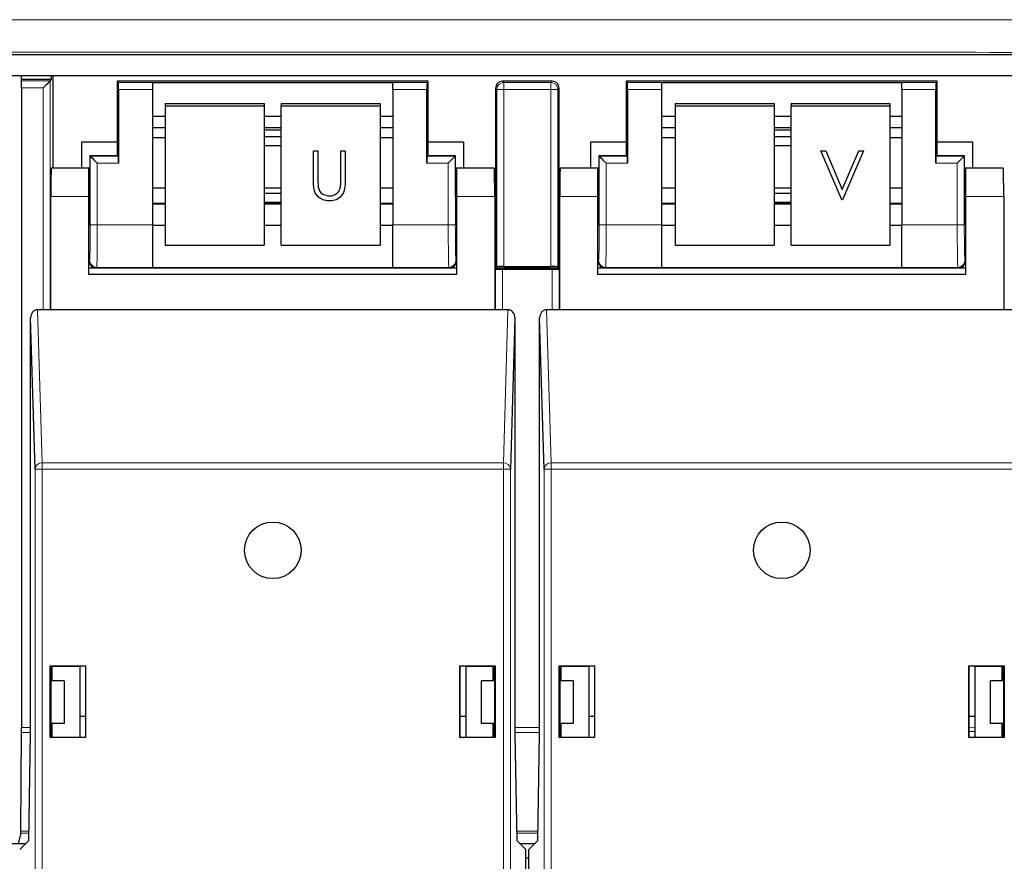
# Paper-space layout 'Blatt3' of a CAD drawing. Header units: millimetres. Extents: x 5 to 418, y 2 to 292.
# Tile 12 of 58: x 111 to 128, y 113 to 128. Entities that reach past the tile are written whole.
import ezdxf

# ---------------------------------------------------------------- set-up
doc = ezdxf.new("R2010")
doc.units = ezdxf.units.MM

psp = doc.layouts.new('Blatt3')

# ---------------------------------------------------------------- linework, layer by layer
at = {"color": 7, "linetype": 'Continuous', "lineweight": 25}
for p, q in [((99.298, 127.4061), (129.4002, 127.4061)), ((104.9241, 127.0374), (137.7241, 127.0374)), ((110.8976, 127.0374), (110.8976, 126.9624)), ((110.8976, 126.9624), (110.9031, 126.9405)), ((111.4356, 126.9624), (110.8976, 126.9624)), ((111.4137, 126.9405), (111.4356, 126.9624)), ((111.4356, 126.9624), (111.4356, 127.0374)), ((111.4616, 127.0374), (111.4616, 125.3951)), ((112.5991, 126.934), (112.5991, 125.86)), ((112.621, 126.9121), (112.5991, 126.934)), ((118.0991, 126.934), (112.5991, 126.934)), ((118.0772, 126.9121), (118.0991, 126.934)), ((118.0991, 125.86), (118.0991, 126.934)), ((120.2866, 126.934), (119.4116, 126.934)), ((121.5991, 126.934), (121.5991, 125.86)), ((121.621, 126.9121), (121.5991, 126.934)), ((127.0991, 126.934), (121.5991, 126.934)), ((127.0772, 126.9121), (127.0991, 126.934)), ((127.0991, 125.86), (127.0991, 126.934)), ((110.9036, 126.8155), (110.9036, 115.5141)), ((112.6231, 126.7871), (112.6231, 125.4871)), ((113.2241, 126.9143), (117.4741, 126.9143)), ((113.2241, 126.9143), (113.2241, 126.9121)), ((113.2241, 126.9121), (113.2241, 126.7871)), ((113.2241, 126.7871), (113.2241, 124.395)), ((117.4741, 126.9143), (117.4741, 126.9121)), ((117.4741, 126.7871), (117.4741, 126.9121)), ((117.4741, 126.7871), (117.4741, 124.395)), ((118.0751, 125.4871), (118.0751, 126.7871)), ((119.2866, 126.809), (119.2866, 123.634)), ((120.4116, 123.634), (120.4116, 126.809)), ((121.6231, 126.7871), (121.6231, 125.4871)), ((122.2241, 126.9143), (126.4741, 126.9143)), ((122.2241, 126.9143), (122.2241, 126.9121)), ((122.2241, 126.9121), (122.2241, 126.7871)), ((122.2241, 126.7871), (122.2241, 124.395)), ((126.4741, 126.9143), (126.4741, 126.9121)), ((126.4741, 126.7871), (126.4741, 126.9121)), ((126.4741, 126.7871), (126.4741, 124.395)), ((127.0751, 125.4871), (127.0751, 126.7871)), ((113.448, 126.5404), (115.198, 126.5404)), ((113.448, 126.5404), (113.448, 126.497)), ((113.448, 126.497), (115.198, 126.497)), ((113.448, 126.497), (113.448, 124.035)), ((115.198, 126.5404), (115.198, 126.497)), ((115.198, 126.497), (115.198, 124.035)), ((115.498, 126.5404), (117.248, 126.5404)), ((115.498, 126.5404), (115.498, 126.497)), ((115.498, 126.497), (117.248, 126.497)), ((115.498, 124.035), (115.498, 126.497)), ((117.248, 126.5404), (117.248, 126.497)), ((117.248, 126.497), (117.248, 124.035)), ((122.4627, 126.5404), (122.4627, 126.497)), ((122.4627, 126.5404), (124.2127, 126.5404)), ((122.4627, 126.497), (122.4627, 124.035)), ((122.4627, 126.497), (124.2127, 126.497)), ((124.2127, 126.5404), (124.2127, 126.497)), ((124.2127, 126.497), (124.2127, 124.035)), ((124.5127, 126.5404), (126.2627, 126.5404)), ((124.5127, 126.5404), (124.5127, 126.497)), ((124.5127, 126.497), (126.2627, 126.497)), ((124.5127, 124.035), (124.5127, 126.497)), ((126.2627, 126.5404), (126.2627, 126.497)), ((126.2627, 126.497), (126.2627, 124.035)), ((113.2241, 126.3143), (113.448, 126.3143)), ((115.198, 126.3143), (115.498, 126.3143)), ((117.248, 126.3143), (117.4741, 126.3143)), ((122.2241, 126.3143), (122.4627, 126.3143)), ((124.2127, 126.3143), (124.5127, 126.3143)), ((126.2627, 126.3143), (126.4741, 126.3143)), ((113.2241, 126.1139), (113.448, 126.1139)), ((115.198, 126.1139), (115.498, 126.1139)), ((115.498, 126.0682), (115.198, 126.0682)), ((117.248, 126.1139), (117.4741, 126.1139)), ((122.2241, 126.1139), (122.4627, 126.1139)), ((124.2127, 126.1139), (124.5127, 126.1139)), ((124.5127, 126.0682), (124.2127, 126.0682)), ((126.2627, 126.1139), (126.4741, 126.1139)), ((113.2241, 125.9417), (113.448, 125.9417)), ((115.498, 125.9542), (115.198, 125.9542)), ((117.248, 125.9417), (117.4741, 125.9417)), ((122.2241, 125.9417), (122.4627, 125.9417)), ((124.5127, 125.9542), (124.2127, 125.9542)), ((126.2627, 125.9417), (126.4741, 125.9417)), ((111.9741, 125.86), (112.5991, 125.86)), ((111.9741, 125.3951), (111.9741, 125.86)), ((112.5991, 125.86), (112.5991, 125.634)), ((115.198, 125.8005), (115.498, 125.8005)), ((116.0698, 125.7018), (116.1484, 125.7018)), ((116.0698, 125.7013), (116.0698, 125.7018)), ((116.1484, 125.7013), (116.1484, 125.7018)), ((116.5522, 125.7018), (116.6307, 125.7018)), ((116.5522, 125.7013), (116.5522, 125.7018)), ((116.6307, 125.7013), (116.6307, 125.7018)), ((118.0991, 125.634), (118.0991, 125.86)), ((118.0991, 125.86), (118.7241, 125.86)), ((118.7241, 125.86), (118.7241, 125.3951)), ((120.9741, 125.86), (121.5991, 125.86)), ((120.9741, 125.3951), (120.9741, 125.86)), ((121.5991, 125.86), (121.5991, 125.634)), ((124.2127, 125.8005), (124.5127, 125.8005)), ((125.0425, 125.7018), (125.1266, 125.7018)), ((125.0425, 125.7013), (125.0425, 125.7018)), ((125.1266, 125.7018), (125.4183, 125.0227)), ((125.1266, 125.7013), (125.1266, 125.7018)), ((125.4183, 125.0227), (125.7099, 125.7018)), ((125.7099, 125.7018), (125.7941, 125.7018)), ((125.7099, 125.7013), (125.7099, 125.7018)), ((125.7941, 125.7013), (125.7941, 125.7018)), ((127.0991, 125.634), (127.0991, 125.86)), ((127.0991, 125.86), (127.7241, 125.86)), ((127.7241, 125.86), (127.7241, 125.3951)), ((112.5991, 125.6161), (112.117, 125.6161)), ((112.121, 125.6121), (112.117, 125.6161)), ((112.117, 125.6161), (112.117, 124.8951)), ((112.621, 125.6121), (112.5991, 125.634)), ((112.5991, 125.634), (112.5991, 125.6161)), ((116.0698, 125.7013), (116.1484, 125.7013)), ((116.0698, 125.1809), (116.0698, 125.7013)), ((116.1484, 125.7013), (116.1484, 125.185)), ((116.5522, 125.7013), (116.6307, 125.7013)), ((116.5522, 125.185), (116.5522, 125.7013)), ((116.6307, 125.7013), (116.6307, 125.1809)), ((118.0772, 125.6121), (118.0991, 125.634)), ((118.0991, 125.6161), (118.0991, 125.634)), ((118.5812, 125.6161), (118.0991, 125.6161)), ((118.5772, 125.6121), (118.5812, 125.6161)), ((118.5812, 124.8951), (118.5812, 125.6161)), ((121.117, 125.6161), (121.117, 124.8951)), ((121.121, 125.6121), (121.117, 125.6161)), ((121.5991, 125.6161), (121.117, 125.6161)), ((121.621, 125.6121), (121.5991, 125.634)), ((121.5991, 125.634), (121.5991, 125.6161)), ((125.0425, 125.7013), (125.1266, 125.7013)), ((125.4126, 124.8396), (125.0425, 125.7013)), ((125.1266, 125.7013), (125.4183, 125.0223)), ((125.4183, 125.0223), (125.7099, 125.7013)), ((125.7941, 125.7013), (125.4239, 124.8396)), ((125.7099, 125.7013), (125.7941, 125.7013)), ((127.0772, 125.6121), (127.0991, 125.634)), ((127.0991, 125.6161), (127.0991, 125.634)), ((127.5812, 125.6161), (127.0991, 125.6161)), ((127.5772, 125.6121), (127.5812, 125.6161)), ((127.5812, 124.8951), (127.5812, 125.6161)), ((112.0991, 125.3951), (111.4328, 125.3951)), ((112.117, 125.3951), (112.0991, 125.3951)), ((112.0991, 124.8951), (112.0991, 125.3951)), ((118.5991, 125.3951), (118.5812, 125.3951)), ((119.2654, 125.3951), (118.5991, 125.3951)), ((118.5991, 125.3951), (118.5991, 124.8951)), ((121.0991, 125.3951), (120.4328, 125.3951)), ((121.117, 125.3951), (121.0991, 125.3951)), ((121.0991, 124.8951), (121.0991, 125.3951)), ((127.5991, 125.3951), (127.5812, 125.3951)), ((127.5991, 125.3951), (127.5991, 124.8951)), ((128.2654, 125.3951), (127.5991, 125.3951)), ((113.448, 125.0436), (113.2241, 125.0436)), ((115.498, 125.0436), (115.198, 125.0436)), ((116.1519, 125.0704), (116.1519, 125.0709)), ((116.5433, 125.0513), (116.5433, 125.0517)), ((117.4741, 125.0436), (117.248, 125.0436)), ((122.4627, 125.0436), (122.2241, 125.0436)), ((124.5127, 125.0436), (124.2127, 125.0436)), ((125.4183, 125.0223), (125.4183, 125.0227)), ((126.4741, 125.0436), (126.2627, 125.0436)), ((111.4241, 122.8951), (111.4241, 124.8951)), ((112.0991, 123.5201), (112.0991, 124.8951)), ((115.498, 124.9486), (115.198, 124.9486)), ((116.3545, 124.9059), (116.3545, 124.9063)), ((118.5991, 124.8951), (118.5991, 123.5201)), ((119.2741, 124.8951), (119.2741, 122.8951)), ((120.4241, 122.8951), (120.4241, 124.8951)), ((121.0991, 123.5201), (121.0991, 124.8951)), ((124.5127, 124.9486), (124.2127, 124.9486)), ((125.4239, 124.8396), (125.4126, 124.8396)), ((127.5991, 124.8951), (127.5991, 123.5201)), ((128.2741, 124.8951), (128.2741, 122.8951)), ((113.448, 124.7736), (113.2241, 124.7736)), ((115.198, 124.7949), (115.498, 124.7949)), ((115.498, 124.7736), (115.198, 124.7736)), ((117.4741, 124.7736), (117.248, 124.7736)), ((122.4627, 124.7736), (122.2241, 124.7736)), ((124.2127, 124.7949), (124.5127, 124.7949)), ((124.5127, 124.7736), (124.2127, 124.7736)), ((126.4741, 124.7736), (126.2627, 124.7736)), ((112.0991, 124.3951), (112.1083, 124.3951)), ((113.2241, 124.395), (113.2241, 123.6451)), ((113.2241, 124.3908), (113.448, 124.3908)), ((115.198, 124.3908), (115.498, 124.3908)), ((117.248, 124.3908), (117.4741, 124.3908)), ((117.4741, 123.6451), (117.4741, 124.395)), ((118.5899, 124.3951), (118.5991, 124.3951)), ((121.0991, 124.3951), (121.1083, 124.3951)), ((122.2241, 124.395), (122.2241, 123.6451)), ((122.2241, 124.3908), (122.4627, 124.3908)), ((124.2127, 124.3908), (124.5127, 124.3908)), ((126.2627, 124.3908), (126.4741, 124.3908)), ((126.4741, 123.6451), (126.4741, 124.395)), ((127.5899, 124.3951), (127.5991, 124.3951)), ((113.448, 124.035), (115.198, 124.035)), ((115.498, 124.035), (117.248, 124.035)), ((122.4627, 124.035), (124.2127, 124.035)), ((124.5127, 124.035), (126.2627, 124.035)), ((112.0991, 123.634), (112.2241, 123.634)), ((112.2241, 123.634), (118.4741, 123.634)), ((113.2241, 123.6451), (113.2241, 123.6436)), ((113.2241, 123.6436), (117.4741, 123.6436)), ((117.4741, 123.6451), (117.4741, 123.6436)), ((118.4741, 123.634), (118.5991, 123.634)), ((119.2741, 123.634), (119.2866, 123.634)), ((119.2845, 123.6121), (119.2741, 123.6225)), ((119.3085, 123.6558), (119.2866, 123.634)), ((119.2866, 123.634), (120.4116, 123.634)), ((119.4334, 123.658), (120.2648, 123.658)), ((120.3897, 123.6558), (120.4116, 123.634)), ((120.4116, 123.634), (120.4241, 123.634)), ((120.4241, 123.6225), (120.4137, 123.6121)), ((121.0991, 123.634), (121.2241, 123.634)), ((121.2241, 123.634), (127.4741, 123.634)), ((122.2241, 123.6451), (122.2241, 123.6436)), ((122.2241, 123.6436), (126.4741, 123.6436)), ((126.4741, 123.6451), (126.4741, 123.6436)), ((127.4741, 123.634), (127.5991, 123.634)), ((128.2741, 123.634), (128.2866, 123.634)), ((128.2845, 123.6121), (128.2741, 123.6225)), ((118.5991, 123.5201), (112.0991, 123.5201)), ((119.4094, 123.61), (120.2888, 123.61)), ((127.5991, 123.5201), (121.0991, 123.5201)), ((111.1469, 120.0805), (111.0661, 122.752)), ((111.0661, 115.3951), (111.0661, 122.752)), ((111.4241, 122.8951), (111.19, 122.8951)), ((119.2741, 122.8951), (111.4241, 122.8951)), ((119.5082, 122.8951), (119.2741, 122.8951)), ((119.6321, 122.752), (119.5513, 120.0805)), ((119.6321, 122.752), (119.6321, 115.3951)), ((120.1469, 120.0805), (120.0661, 122.752)), ((120.0661, 115.3951), (120.0661, 122.752)), ((120.4241, 122.8951), (120.19, 122.8951)), ((128.2741, 122.8951), (120.4241, 122.8951)), ((128.5082, 122.8951), (128.2741, 122.8951)), ((111.4141, 115.3351), (111.4141, 116.6051)), ((111.4141, 116.6051), (112.0391, 116.6051)), ((111.4141, 116.6051), (111.4224, 116.5968)), ((111.4224, 116.5968), (111.4224, 115.3951)), ((111.4241, 116.5968), (111.4224, 116.5968)), ((111.4241, 116.5968), (111.4496, 116.5943)), ((111.436, 116.5874), (111.4436, 116.5949)), ((111.436, 116.5874), (111.436, 116.3374)), ((111.4496, 116.5943), (111.9366, 116.5951)), ((111.4496, 116.3374), (111.4496, 116.5943)), ((111.9366, 116.5951), (111.9822, 116.6042)), ((111.9366, 116.5951), (111.9366, 115.3451)), ((111.9822, 116.6042), (112.0382, 116.6042)), ((112.0391, 116.6051), (112.0382, 116.6042)), ((112.0382, 116.6042), (112.0382, 115.336)), ((112.0391, 116.6051), (112.0391, 115.3351)), ((118.6591, 116.6051), (119.2841, 116.6051)), ((118.6591, 115.3351), (118.6591, 116.6051)), ((118.6591, 116.6051), (118.66, 116.6042)), ((118.66, 116.6042), (118.716, 116.6042)), ((118.66, 115.336), (118.66, 116.6042)), ((118.7616, 116.5951), (118.716, 116.6042)), ((118.7616, 116.5951), (119.2486, 116.5943)), ((118.7616, 116.5951), (118.7616, 115.3451)), ((119.2741, 116.5968), (119.2486, 116.5943)), ((119.2486, 116.3374), (119.2486, 116.5943)), ((119.2546, 116.5949), (119.2622, 116.5874)), ((119.2622, 116.3374), (119.2622, 116.5874)), ((119.2758, 116.5968), (119.2741, 116.5968)), ((119.2841, 116.6051), (119.2758, 116.5968)), ((119.2758, 115.3951), (119.2758, 116.5968)), ((119.2841, 116.6051), (119.2841, 115.3351)), ((120.4141, 116.6051), (120.4224, 116.5968)), ((120.4141, 116.6051), (121.0391, 116.6051)), ((120.4141, 115.3351), (120.4141, 116.6051)), ((120.4241, 116.5968), (120.4224, 116.5968)), ((120.4224, 116.5968), (120.4224, 115.3951)), ((120.4241, 116.5968), (120.4496, 116.5943)), ((120.436, 116.5874), (120.4436, 116.5949)), ((120.436, 116.5874), (120.436, 116.3374)), ((120.4496, 116.5943), (120.9366, 116.5951)), ((120.4496, 116.3374), (120.4496, 116.5943)), ((120.9366, 116.5951), (120.9822, 116.6042)), ((120.9366, 116.5951), (120.9366, 115.3451)), ((120.9822, 116.6042), (121.0382, 116.6042)), ((121.0391, 116.6051), (121.0382, 116.6042)), ((121.0382, 116.6042), (121.0382, 115.336)), ((121.0391, 116.6051), (121.0391, 115.3351)), ((127.6591, 116.6051), (127.66, 116.6042)), ((127.6591, 116.6051), (128.2841, 116.6051)), ((127.6591, 115.3351), (127.6591, 116.6051)), ((127.66, 116.6042), (127.716, 116.6042)), ((127.66, 115.336), (127.66, 116.6042)), ((127.7616, 116.5951), (127.716, 116.6042)), ((127.7616, 116.5951), (128.2486, 116.5943)), ((127.7616, 116.5951), (127.7616, 115.3451)), ((128.2741, 116.5968), (128.2486, 116.5943)), ((128.2486, 116.3374), (128.2486, 116.5943)), ((128.2486, 116.5528), (128.2622, 116.5628)), ((128.2546, 116.5949), (128.2622, 116.5874)), ((128.2622, 116.3374), (128.2622, 116.5874)), ((128.2758, 116.5968), (128.2741, 116.5968)), ((128.2841, 116.6051), (128.2758, 116.5968)), ((128.2758, 115.3951), (128.2758, 116.5968)), ((128.2841, 116.6051), (128.2841, 115.3351)), ((111.6616, 116.3374), (111.4224, 116.3374)), ((111.6616, 116.3374), (111.6616, 115.5873)), ((119.0366, 116.3374), (119.0366, 115.5873)), ((119.2758, 116.3374), (119.0366, 116.3374)), ((120.6616, 116.3374), (120.4224, 116.3374)), ((120.6616, 116.3374), (120.6616, 115.5873)), ((128.0366, 116.3374), (128.0366, 115.5873)), ((128.2758, 116.3374), (128.0366, 116.3374)), ((111.9366, 115.7124), (112.0382, 115.7124)), ((118.66, 115.7124), (118.7616, 115.7124)), ((120.9366, 115.7124), (121.0382, 115.7124)), ((127.66, 115.7124), (127.7616, 115.7124)), ((111.6616, 115.5873), (111.4224, 115.5873)), ((111.436, 115.5873), (111.436, 115.3446)), ((111.4496, 115.346), (111.4496, 115.5873)), ((119.2758, 115.5873), (119.0366, 115.5873)), ((119.2486, 115.346), (119.2486, 115.5873)), ((119.2622, 115.3446), (119.2622, 115.5873)), ((120.6616, 115.5873), (120.4224, 115.5873)), ((120.436, 115.5873), (120.436, 115.3446)), ((120.4496, 115.346), (120.4496, 115.5873)), ((127.7741, 115.4374), (127.66, 115.441)), ((128.2758, 115.5873), (128.0366, 115.5873)), ((128.2486, 115.346), (128.2486, 115.5873)), ((128.2622, 115.3446), (128.2622, 115.5873)), ((110.8959, 113.6846), (110.9035, 115.4257)), ((111.0334, 113.5201), (111.0661, 115.3951)), ((111.4141, 115.3351), (111.4225, 115.3435)), ((112.0391, 115.3351), (111.4141, 115.3351)), ((111.4224, 115.3951), (111.4225, 115.3435)), ((111.4225, 115.3435), (111.425, 115.3435)), ((111.4496, 115.346), (111.425, 115.3435)), ((111.4496, 115.346), (111.9366, 115.3451)), ((111.9822, 115.336), (111.9366, 115.3451)), ((112.0382, 115.336), (111.9822, 115.336)), ((112.0391, 115.3351), (112.0382, 115.336)), ((118.6591, 115.3351), (118.66, 115.336)), ((119.2841, 115.3351), (118.6591, 115.3351)), ((118.716, 115.336), (118.66, 115.336)), ((118.716, 115.336), (118.7616, 115.3451)), ((118.7616, 115.3451), (119.2486, 115.346)), ((119.2486, 115.346), (119.2732, 115.3435)), ((119.2732, 115.3435), (119.2757, 115.3435)), ((119.2757, 115.3435), (119.2758, 115.3951)), ((119.2841, 115.3351), (119.2757, 115.3435)), ((119.6321, 115.3951), (119.6648, 113.5201)), ((120.0334, 113.5201), (120.0661, 115.3951)), ((120.4141, 115.3351), (120.4225, 115.3435)), ((121.0391, 115.3351), (120.4141, 115.3351)), ((120.4224, 115.3951), (120.4225, 115.3435)), ((120.4225, 115.3435), (120.425, 115.3435)), ((120.4496, 115.346), (120.425, 115.3435)), ((120.4496, 115.346), (120.9366, 115.3451)), ((120.9822, 115.336), (120.9366, 115.3451)), ((121.0382, 115.336), (120.9822, 115.336)), ((121.0391, 115.3351), (121.0382, 115.336)), ((127.6591, 115.3351), (127.66, 115.336)), ((128.2841, 115.3351), (127.6591, 115.3351)), ((127.716, 115.336), (127.66, 115.336)), ((127.716, 115.336), (127.7616, 115.3451)), ((127.7616, 115.3451), (128.2486, 115.346)), ((128.2486, 115.346), (128.2732, 115.3435)), ((128.2732, 115.3435), (128.2757, 115.3435)), ((128.2757, 115.3435), (128.2758, 115.3951)), ((128.2841, 115.3351), (128.2757, 115.3435)), ((110.8955, 113.648), (110.8491, 113.4624)), ((110.8741, 113.3608), (111.0334, 113.5201)), ((119.6648, 113.5201), (119.8241, 113.3608)), ((119.8741, 113.3608), (120.0334, 113.5201)), ((110.7226, 113.4624), (110.9756, 113.4624)), ((119.7226, 113.4624), (119.9756, 113.4624)), ((119.8241, 96.7702), (119.8241, 113.3608)), ((119.8741, 96.7702), (119.8741, 113.3608)), ((119.8241, 113.2123), (119.8741, 113.2123))]:
    psp.add_line(p, q, dxfattribs=at)
at = {"color": 7, "linetype": 'Continuous', "lineweight": 18}
for p, q in [((110.9031, 126.9405), (111.4137, 126.9405)), ((111.4137, 126.9405), (111.4137, 122.8951)), ((119.4116, 126.934), (119.4334, 126.9121)), ((120.2648, 126.9121), (120.2866, 126.934)), ((111.2888, 126.8155), (110.9036, 126.8155)), ((111.2888, 122.8951), (111.2888, 126.8155)), ((112.621, 126.9121), (113.2241, 126.9121)), ((113.2241, 126.7871), (112.6231, 126.7871)), ((117.4741, 126.9121), (118.0772, 126.9121)), ((118.0751, 126.7871), (117.4741, 126.7871)), ((119.3085, 126.7871), (119.2866, 126.809)), ((119.3085, 126.7871), (119.4334, 126.7871)), ((119.3085, 123.6558), (119.3085, 126.7871)), ((119.4334, 126.7871), (119.4334, 126.9121)), ((119.4334, 126.9121), (120.2648, 126.9121)), ((120.2648, 126.7871), (119.4334, 126.7871)), ((119.4334, 126.7871), (119.4334, 123.658)), ((120.2648, 126.7871), (120.2648, 126.9121)), ((120.2648, 123.658), (120.2648, 126.7871)), ((120.2648, 126.7871), (120.3897, 126.7871)), ((120.4116, 126.809), (120.3897, 126.7871)), ((120.3897, 126.7871), (120.3897, 123.6558)), ((121.621, 126.9121), (122.2241, 126.9121)), ((122.2241, 126.7871), (121.6231, 126.7871)), ((126.4741, 126.9121), (127.0772, 126.9121)), ((127.0751, 126.7871), (126.4741, 126.7871)), ((113.2241, 126.1169), (113.448, 126.1169)), ((115.198, 126.1169), (115.498, 126.1169)), ((117.248, 126.1169), (117.4741, 126.1169)), ((122.2241, 126.1169), (122.4627, 126.1169)), ((124.2127, 126.1169), (124.5127, 126.1169)), ((126.2627, 126.1169), (126.4741, 126.1169)), ((112.121, 124.395), (112.121, 125.6121)), ((112.121, 125.6121), (112.621, 125.6121)), ((118.0772, 125.6121), (118.5772, 125.6121)), ((118.5772, 125.6121), (118.5772, 124.395)), ((121.121, 124.395), (121.121, 125.6121)), ((121.121, 125.6121), (121.621, 125.6121)), ((127.0772, 125.6121), (127.5772, 125.6121)), ((127.5772, 125.6121), (127.5772, 124.395)), ((112.2459, 125.4871), (112.2459, 124.395)), ((112.6231, 125.4871), (112.2459, 125.4871)), ((118.4523, 125.4871), (118.0751, 125.4871)), ((118.4523, 124.395), (118.4523, 125.4871)), ((121.2459, 125.4871), (121.2459, 124.395)), ((121.6231, 125.4871), (121.2459, 125.4871)), ((127.4523, 125.4871), (127.0751, 125.4871)), ((127.4523, 124.395), (127.4523, 125.4871)), ((112.0991, 124.8951), (111.4241, 124.8951)), ((119.2741, 124.8951), (118.5991, 124.8951)), ((121.0991, 124.8951), (120.4241, 124.8951)), ((128.2741, 124.8951), (127.5991, 124.8951)), ((113.2241, 124.7619), (113.448, 124.7619)), ((115.198, 124.7619), (115.498, 124.7619)), ((117.248, 124.7619), (117.4741, 124.7619)), ((122.2241, 124.7619), (122.4627, 124.7619)), ((124.2127, 124.7619), (124.5127, 124.7619)), ((126.2627, 124.7619), (126.4741, 124.7619)), ((112.2459, 124.395), (112.121, 124.395)), ((112.2459, 124.395), (113.2241, 124.395)), ((117.4741, 124.395), (118.4523, 124.395)), ((118.5772, 124.395), (118.4523, 124.395)), ((121.2459, 124.395), (121.121, 124.395)), ((121.2459, 124.395), (122.2241, 124.395)), ((126.4741, 124.395), (127.4523, 124.395)), ((127.5772, 124.395), (127.4523, 124.395)), ((112.0991, 123.759), (112.1102, 123.7701)), ((112.2352, 123.6451), (112.2241, 123.634)), ((113.2241, 123.6451), (112.2352, 123.6451)), ((118.463, 123.6451), (117.4741, 123.6451)), ((118.4741, 123.634), (118.463, 123.6451)), ((118.588, 123.7701), (118.5991, 123.759)), ((121.0991, 123.759), (121.1102, 123.7701)), ((121.2352, 123.6451), (121.2241, 123.634)), ((122.2241, 123.6451), (121.2352, 123.6451)), ((127.463, 123.6451), (126.4741, 123.6451)), ((127.4741, 123.634), (127.463, 123.6451)), ((127.588, 123.7701), (127.5991, 123.759)), ((119.2845, 122.8951), (119.2845, 123.6121)), ((119.4094, 123.61), (119.4094, 122.8951)), ((120.2888, 122.8951), (120.2888, 123.61)), ((120.4137, 123.6121), (120.4137, 122.8951)), ((111.19, 122.8951), (111.2719, 120.1888)), ((119.4263, 120.1888), (119.5082, 122.8951)), ((120.19, 122.8951), (120.2719, 120.1888)), ((111.2719, 120.0805), (111.2719, 120.1888)), ((111.2719, 120.1888), (119.4263, 120.1888)), ((119.4263, 120.0805), (119.4263, 120.1888)), ((120.2719, 120.0805), (120.2719, 120.1888)), ((120.2719, 120.1888), (128.4263, 120.1888)), ((111.2719, 120.0805), (111.1469, 120.0805)), ((111.1469, 96.4974), (111.1469, 120.0805)), ((111.2719, 120.0805), (111.2719, 96.4974)), ((119.4263, 120.0805), (111.2719, 120.0805)), ((119.4263, 96.4974), (119.4263, 120.0805)), ((119.4263, 120.0805), (119.5513, 120.0805)), ((119.5513, 120.0805), (119.5513, 96.4974)), ((120.1469, 96.4974), (120.1469, 120.0805)), ((120.2719, 120.0805), (120.1469, 120.0805)), ((120.2719, 120.0805), (120.2719, 96.4974)), ((128.4263, 120.0805), (120.2719, 120.0805)), ((110.9036, 115.5141), (111.0661, 115.5141)), ((119.6321, 115.5141), (120.0661, 115.5141)), ((127.66, 115.5134), (127.7741, 115.5095)), ((111.0661, 115.4257), (110.9035, 115.4257)), ((120.0661, 115.4257), (119.6321, 115.4257)), ((111.0356, 113.648), (110.8955, 113.648)), ((110.8959, 113.6846), (111.0362, 113.6846)), ((119.6619, 113.6846), (120.0362, 113.6846)), ((120.0356, 113.648), (119.6626, 113.648))]:
    psp.add_line(p, q, dxfattribs=at)
at = {"color": 7, "linetype": 'Continuous', "lineweight": 25, "flags": 128}
for points in [[(111.4137, 126.9405), (111.411, 126.9377), (111.4036, 126.9304), (111.3919, 126.9187), (111.3764, 126.9031), (111.3575, 126.8843), (111.3361, 126.8628), (111.3129, 126.8396), (111.2888, 126.8155)], [(112.2459, 125.4871), (112.2218, 125.5113), (112.1986, 125.5345), (112.1772, 125.5559), (112.1583, 125.5748), (112.1428, 125.5903), (112.1311, 125.602), (112.1237, 125.6094), (112.121, 125.6121)], [(118.5772, 125.6121), (118.5745, 125.6094), (118.5671, 125.602), (118.5554, 125.5903), (118.5399, 125.5748), (118.521, 125.5559), (118.4996, 125.5345), (118.4764, 125.5113), (118.4523, 125.4871)], [(121.2459, 125.4871), (121.2218, 125.5113), (121.1986, 125.5345), (121.1772, 125.5559), (121.1583, 125.5748), (121.1428, 125.5903), (121.1311, 125.602), (121.1237, 125.6094), (121.121, 125.6121)], [(127.5772, 125.6121), (127.5745, 125.6094), (127.5671, 125.602), (127.5554, 125.5903), (127.5399, 125.5748), (127.521, 125.5559), (127.4996, 125.5345), (127.4764, 125.5113), (127.4523, 125.4871)]]:
    psp.add_lwpolyline(points, dxfattribs=at)
at = {"color": 7, "linetype": 'Continuous', "lineweight": 25}
for centre in [(115.3491, 118.6451), (124.3491, 118.6451)]:
    psp.add_circle(centre, 0.5, dxfattribs=at)
at = {"color": 7, "linetype": 'Continuous', "lineweight": 18}
for centre, radius, start, end in [((119.4335, 126.7871), 0.125, 90.01796, 179.98289), ((120.2647, 126.7871), 0.125, 0.01711, 89.98204), ((112.2353, 123.7701), 0.125, 180.01754, 269.98118), ((118.4629, 123.7701), 0.125, 270.01882, 359.98289), ((121.2353, 123.7701), 0.125, 180.01711, 269.98118), ((127.4629, 123.7701), 0.125, 270.01798, 359.98373), ((111.2652, 120.0702), 0.1188, 86.77744, 175.01965), ((119.433, 120.0702), 0.1188, 4.98079, 93.22211), ((120.2652, 120.0702), 0.1188, 86.77789, 175.01921)]:
    psp.add_arc(centre, radius, start, end, dxfattribs=at)
at = {"color": 7, "linetype": 'Continuous', "lineweight": 25}
for centre, major_axis, ratio, start_param, end_param in [((110.9031, 126.8155), (0, 0.125), 0.0043634, 4.712389, 6.265732), ((119.4116, 126.809), (-0.0884, 0.0884), 0.9996955, 5.4979394, 7.0684312), ((120.2866, 126.809), (0.0884, 0.0884), 0.9996955, 5.4979394, 7.0684312), ((112.6209, 126.7871), (0, 0.125), 0.0174551, 4.712389, 6.265732), ((118.0773, 126.7871), (0, 0.125), 0.0174551, 0.0174533, 1.5707963), ((121.6209, 126.7871), (0, 0.125), 0.0174551, 4.712389, 6.265732), ((127.0773, 126.7871), (0, 0.125), 0.0174551, 0.0174533, 1.5707963), ((112.6209, 125.4871), (0, 0.125), 0.0174551, 4.712389, 6.265732), ((118.0773, 125.4871), (0, 0.125), 0.0174551, 0.0174533, 1.5707963), ((121.6209, 125.4871), (0, 0.125), 0.0174551, 4.712389, 6.265732), ((127.0773, 125.4871), (0, 0.125), 0.0174551, 0.0174533, 1.5707963), ((111.4328, 124.8951), (0, 0.5), 0.0174551, 0, 1.5707963), ((119.2654, 124.8951), (0, 0.5), 0.0174551, 4.712389, 6.2831853), ((120.4328, 124.8951), (0, 0.5), 0.0174551, 0, 1.5707963), ((128.2654, 124.8951), (0, 0.5), 0.0174551, 4.712389, 6.2831853), ((112.1083, 124.8951), (0, 0.5), 0.0174551, 3.1415927, 4.712389), ((118.5899, 124.8951), (0, 0.5), 0.0174551, 1.5707963, 3.1415927), ((121.1083, 124.8951), (0, 0.5), 0.0174551, 3.1415927, 4.712389), ((127.5899, 124.8951), (0, 0.5), 0.0174551, 1.5707963, 3.1415927), ((112.2241, 123.759), (-0.0884, -0.0884), 0.9996955, 5.4979394, 7.0684312), ((118.4741, 123.759), (0.0884, -0.0884), 0.9996955, 5.4979394, 7.0684312), ((119.4334, 123.6558), (0.125, 0), 0.0174551, 1.5707963, 3.1241394), ((120.2648, 123.6558), (0.125, 0), 0.0174551, 0.0174533, 1.5707963), ((121.2241, 123.759), (-0.0884, -0.0884), 0.9996955, 5.4979394, 7.0684312), ((127.4741, 123.759), (0.0884, -0.0884), 0.9996955, 5.4979394, 7.0684312), ((119.4094, 123.6122), (0.125, 0), 0.0174551, 3.1590459, 4.712389), ((120.2888, 123.6122), (0.125, 0), 0.0174551, 4.712389, 6.265732), ((111.1911, 122.7508), (-0.0044, 0.1443), 0.8659265, 6.2570117, 7.8190817), ((119.5071, 122.7508), (0.0044, 0.1443), 0.8659265, 4.7472889, 6.3093589), ((120.1911, 122.7508), (-0.0044, 0.1443), 0.8659265, 6.2570117, 7.8190817), ((110.9031, 115.5141), (0, 0.125), 0.0043634, 3.9269908, 4.712389), ((110.8955, 113.773), (0, 0.125), 0.0043634, 3.1590459, 3.9269908)]:
    psp.add_ellipse(centre, major_axis=major_axis, ratio=ratio, start_param=start_param, end_param=end_param, dxfattribs=at)
at = {"color": 7, "linetype": 'Continuous', "lineweight": 18}
for centre, major_axis, ratio, start_param, end_param in [((112.11, 124.395), (0, 0.625), 0.0174551, 3.1590459, 4.712389), ((112.235, 124.395), (0, 0.75), 0.0145459, 3.1590459, 4.712389), ((118.4632, 124.395), (0, 0.75), 0.0145459, 1.5707963, 3.1241394), ((118.5881, 124.395), (0, 0.625), 0.0174551, 1.5707963, 3.1241394), ((121.11, 124.395), (0, 0.625), 0.0174551, 3.1590459, 4.712389), ((121.235, 124.395), (0, 0.75), 0.0145459, 3.1590459, 4.712389), ((127.4632, 124.395), (0, 0.75), 0.0145459, 1.5707963, 3.1241394), ((127.5881, 124.395), (0, 0.625), 0.0174551, 1.5707963, 3.1241394)]:
    psp.add_ellipse(centre, major_axis=major_axis, ratio=ratio, start_param=start_param, end_param=end_param, dxfattribs=at)
for points, knots in [([(100.344, 128.0104), (103.0185, 128.0132), (108.3702, 128.0187), (115.8746, 128.0212), (123.7293, 128.0205), (128.8961, 128.0163), (131.922, 128.0139)], [0, 0, 0, 0, 0.2543634, 0.5089908, 0.7124422, 1, 1, 1, 1]), ([(131.8867, 127.4413), (129.3112, 127.4434), (124.1579, 127.4477), (116.3252, 127.4488), (108.3964, 127.4462), (103.058, 127.4405), (100.3873, 127.4377)], [0, 0, 0, 0, 0.2453862, 0.4910097, 0.7453727, 1, 1, 1, 1])]:
    psp.add_open_spline(points, degree=3, knots=knots, dxfattribs=at)
at = {"color": 7, "linetype": 'Continuous', "lineweight": 25}
for points, knots in [([(116.0854, 124.9993), (116.0798, 125.033), (116.0698, 125.0931), (116.0698, 125.1541), (116.0698, 125.1809)], [0, 0, 0, 0, 0.5594871, 1, 1, 1, 1]), ([(116.1484, 125.185), (116.1483, 125.1636), (116.1481, 125.1254), (116.1507, 125.0872), (116.1519, 125.0704)], [0, 0, 0, 0, 0.56013726, 1, 1, 1, 1]), ([(116.6307, 125.1809), (116.63, 125.1329), (116.6285, 125.0374), (116.5757, 124.9102), (116.4739, 124.8297), (116.3972, 124.8216), (116.3589, 124.8175)], [0, 0, 0, 0, 0.2816625, 0.5601081, 0.7800802, 1, 1, 1, 1]), ([(116.5433, 125.0517), (116.5466, 125.0765), (116.5525, 125.121), (116.5523, 125.1658), (116.5522, 125.1855)], [0, 0, 0, 0, 0.5596507, 1, 1, 1, 1]), ([(116.5433, 125.0513), (116.5466, 125.0761), (116.5525, 125.1205), (116.5523, 125.1653), (116.5522, 125.185)], [0, 0, 0, 0, 0.559597, 1, 1, 1, 1]), ([(116.1485, 125.1662), (116.1485, 125.1512), (116.1485, 125.1194), (116.1507, 125.0876), (116.1519, 125.0709)], [0, 0, 0, 0, 0.47133096, 1, 1, 1, 1]), ([(116.1519, 125.0709), (116.1574, 125.0445), (116.1685, 124.9919), (116.2435, 124.9242), (116.3124, 124.9131), (116.3545, 124.9063)], [0, 0, 0, 0, 0.2810517, 0.5608156, 1, 1, 1, 1]), ([(116.1519, 125.0704), (116.1574, 125.0441), (116.1685, 124.9915), (116.2435, 124.9237), (116.3124, 124.9127), (116.3545, 124.9059)], [0, 0, 0, 0, 0.2810693, 0.5608264, 1, 1, 1, 1]), ([(116.3545, 124.9063), (116.3786, 124.9089), (116.4268, 124.914), (116.4852, 124.9505), (116.525, 124.9984), (116.5372, 125.0339), (116.5433, 125.0517)], [0, 0, 0, 0, 0.2797858, 0.5593739, 0.7795684, 1, 1, 1, 1]), ([(116.3545, 124.9059), (116.3786, 124.9085), (116.4268, 124.9136), (116.4852, 124.95), (116.525, 124.998), (116.5372, 125.0335), (116.5433, 125.0513)], [0, 0, 0, 0, 0.2797896, 0.5593762, 0.7795696, 1, 1, 1, 1]), ([(116.3589, 124.8175), (116.3256, 124.8198), (116.2592, 124.8242), (116.1755, 124.867), (116.1141, 124.9273), (116.095, 124.9753), (116.0854, 124.9993)], [0, 0, 0, 0, 0.2802237, 0.5599218, 0.7799543, 1, 1, 1, 1])]:
    psp.add_open_spline(points, degree=3, knots=knots, dxfattribs=at)

doc.saveas('drawing.dxf')
